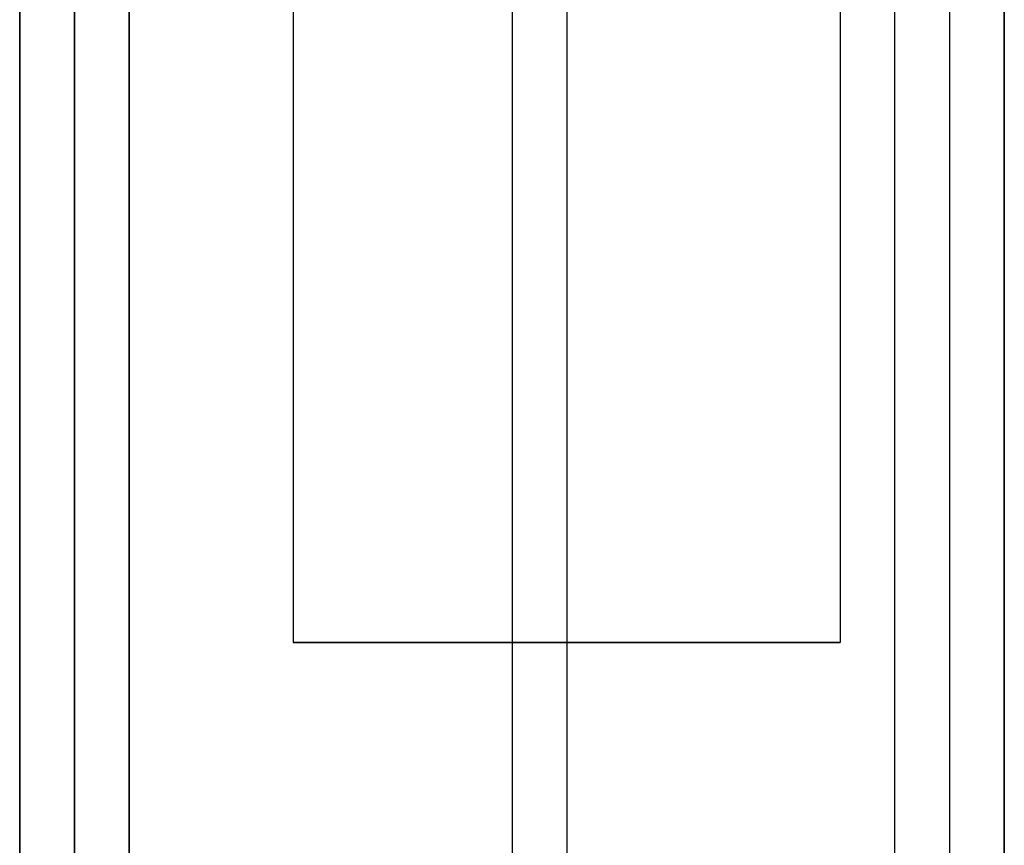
# Model space of a CAD drawing. Header units: millimetres. Extents: x -206 to 214, y -182 to 189.
# Tile 3 of 256: x -206 to -197, y 79 to 86. Entities that reach past the tile are written whole.
import ezdxf

# ---------------------------------------------------------------- set-up
doc = ezdxf.new("R2010")
doc.units = ezdxf.units.MM
doc.layers.add('Default', color=7, linetype='Continuous', true_color=0x000000)

msp = doc.modelspace()

# ---------------------------------------------------------------- linework, layer by layer
at = {"layer": 'Default'}
for p, q in [((-200.8113, 125.5307, 820.0033), (-200.8113, -173.4693, 820.0033)), ((-196.8113, 125.5307, 767.7533), (-196.8113, -173.4693, 767.7533)), ((-205.3113, 125.0307, 819.5033), (-205.3113, -173.4693, 819.5033)), ((-205.3113, -173.4693, 820.5033), (-205.3113, 125.0307, 820.5033)), ((-197.3113, 125.0307, 715.0033), (-197.3113, -173.4693, 715.0033)), ((-205.8113, 124.5307, 767.2533), (-205.8113, -173.4693, 767.2533)), ((-205.8113, -173.4693, 824.5033), (-205.8113, 124.5307, 824.5033)), ((-205.3113, -173.4693, 715.0033), (-205.3113, 124.5307, 715.0033)), ((-205.3113, 124.5307, 828.5033), (-205.3113, -173.4693, 828.5033)), ((-201.3113, 124.5307, 714.5033), (-201.3113, -173.4693, 714.5033)), ((-203.3113, 80.5307, 788.5033), (-198.3113, 80.5307, 788.5033)), ((-200.8113, 80.5307, 786.0033), (-200.8113, 80.5307, 791.0033))]:
    msp.add_line(p, q, dxfattribs=at)
for points in [[(-204.8113, 125.5307, 820.0033), (-204.8113, -23.9693, 820.0033), (-204.8113, -173.4693, 820.0033)], [(-204.8113, -173.4693, 820.0033), (-204.8113, -23.9693, 820.0033), (-204.8113, 125.5307, 820.0033)], [(-203.3113, 125.5307, 788.5033), (-203.3113, 103.0307, 788.5033), (-203.3113, 80.5307, 788.5033)], [(-200.8113, 125.5307, 791.0033), (-200.8113, 103.0307, 791.0033), (-200.8113, 80.5307, 791.0033)], [(-200.8113, 125.5307, 786.0033), (-200.8113, 103.0307, 786.0033), (-200.8113, 80.5307, 786.0033)], [(-198.3113, 125.5307, 788.5033), (-198.3113, 103.0307, 788.5033), (-198.3113, 80.5307, 788.5033)], [(-196.8113, -173.4693, 820.0033), (-196.8113, -23.9693, 820.0033), (-196.8113, 125.5307, 820.0033)], [(-196.8113, -173.4693, 715.5033), (-196.8113, -23.9693, 715.5033), (-196.8113, 125.5307, 715.5033)], [(-205.8113, 124.5307, 819.0033), (-205.8113, -24.4693, 819.0033), (-205.8113, -173.4693, 819.0033)], [(-205.8113, -173.4693, 715.5033), (-205.8113, -24.4693, 715.5033), (-205.8113, 124.5307, 715.5033)], [(-205.8113, 124.5307, 828.0033), (-205.8113, -24.4693, 828.0033), (-205.8113, -173.4693, 828.0033)], [(-205.8113, -173.4693, 821.0033), (-205.8113, -24.4693, 821.0033), (-205.8113, 124.5307, 821.0033)], [(-204.8113, 124.5307, 714.5033), (-204.8113, -24.4693, 714.5033), (-204.8113, -173.4693, 714.5033)], [(-204.8113, -173.4693, 829.0033), (-204.8113, -24.4693, 829.0033), (-204.8113, 124.5307, 829.0033)], [(-197.8113, -173.4693, 714.5033), (-197.8113, -24.4693, 714.5033), (-197.8113, 124.5307, 714.5033)]]:
    msp.add_open_spline(points, degree=2, dxfattribs=at)
msp.add_rational_spline([(-198.3113, 80.5307, 788.5033), (-198.3113, 80.5307, 791.0033), (-200.8113, 80.5307, 791.0033), (-203.3113, 80.5307, 791.0033), (-203.3113, 80.5307, 788.5033), (-203.3113, 80.5307, 786.0033), (-200.8113, 80.5307, 786.0033), (-198.3113, 80.5307, 786.0033), (-198.3113, 80.5307, 788.5033)], [1, 0.707106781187, 1, 0.707106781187, 1, 0.707106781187, 1, 0.707106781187, 1], degree=2, knots=[0, 0, 0, 5.497787, 5.497787, 10.995574, 10.995574, 16.493361, 16.493361, 21.991149, 21.991149, 21.991149], dxfattribs=at)

doc.saveas('drawing.dxf')
